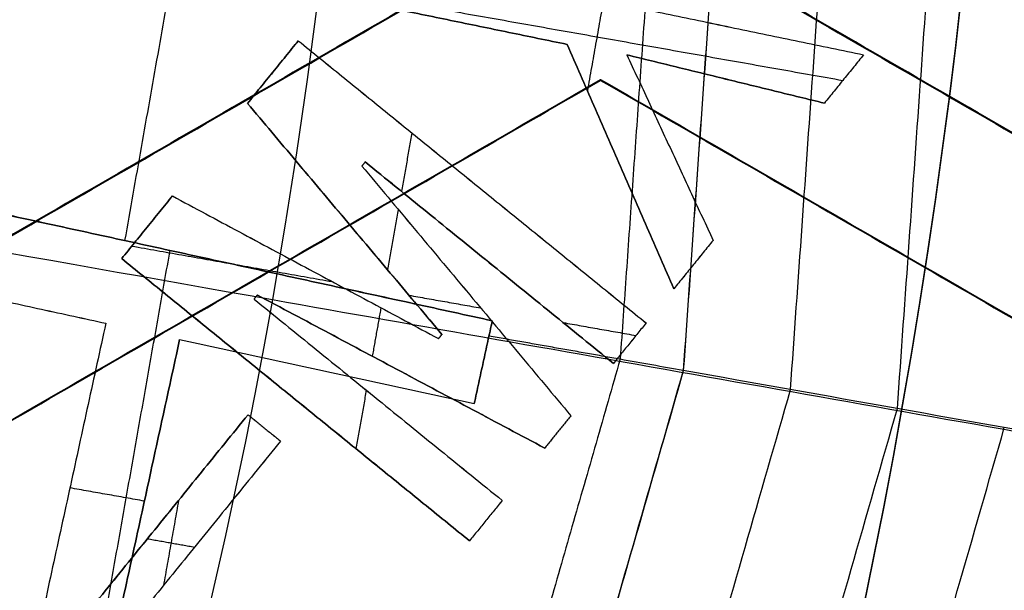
# Model space of a CAD drawing. Header units: millimetres. Extents: x -29.5 to 29.5, y -27.3 to 24.7.
# Tile 39 of 65: x 8.5 to 10, y -3.3 to -2.4. Entities that reach past the tile are written whole.
import ezdxf

# ---------------------------------------------------------------- set-up
doc = ezdxf.new("R2010")
doc.units = ezdxf.units.MM
for name, color, linetype, true_color in [('COTA', 252, 'Continuous', 0x696969), ('IGES level 1', 7, 'Continuous', 0xe5eaed), ('IGES level 16', 7, 'Continuous', 0xffffff), ('IGES level 3', 7, 'Continuous', 0xe5eaed), ('IGES level 5', 7, 'Continuous', 0xe5eaed), ('IGES level 7', 2, 'Continuous', 0xffff00), ('IGES level 8', 7, 'Continuous', 0xcad1ee)]:
    doc.layers.add(name, color=color, linetype=linetype, true_color=true_color)

# ---------------------------------------------------------------- blocks, each defined once
blk = doc.blocks.new('KIVI_5W_3D')
at = {"layer": 'IGES level 1', "extrusion": (0, 0, -1)}
for centre, radius, start, end in [((-5.048709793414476e-29, -1.77635683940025e-15, 0.8500000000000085), 26, 90, 270.0000000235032), ((3.602673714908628e-14, -3.552713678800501e-15, 1.399999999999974), 26, 90.00000000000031, 270.0000000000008), ((-5.048709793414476e-29, -1.77635683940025e-15, 0.150000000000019), 25.85, 90, 270.0000000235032), ((0, 0), 25.7, 90.00000000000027, 270.0000000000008), ((-5.048709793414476e-29, -1.77635683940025e-15), 21, 90.0000000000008, 270.0000000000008), ((-5.048709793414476e-29, -1.77635683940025e-15), 19.75, 90.0000000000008, 270.0000000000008), ((-5.048709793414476e-29, -1.77635683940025e-15, 0.8500000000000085), 19, 90, 270.0000000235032), ((-2.524354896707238e-29, -3.552713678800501e-15), 19, 90.00000000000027, 270.0000000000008)]:
    blk.add_arc(centre, radius, start, end, dxfattribs=at)
at = {"layer": 'IGES level 1'}
for centre, radius, start, end in [((5.048709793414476e-29, -3.552713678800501e-15, -0.3000000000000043), 26, 270.0000000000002, 89.9999999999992), ((5.048709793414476e-29, -1.77635683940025e-15, -1.549999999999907), 25.85, 270, 90.00000001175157), ((-2.524354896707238e-29, 1.77635683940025e-15, -1.700000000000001), 25.7, 270.0000000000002, 90.0000000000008), ((2.524354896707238e-29, -3.552713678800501e-15), 21, 270.0000000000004, 90.0000000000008), ((6.310887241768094e-29, -3.552713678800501e-15), 19.75, 270.0000000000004, 90.0000000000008), ((5.048709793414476e-29, -3.552713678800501e-15, -1.700000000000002), 19, 270.0000000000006, 90.0000000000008)]:
    blk.add_arc(centre, radius, start, end, dxfattribs=at)
at = {"layer": 'IGES level 16', "extrusion": (0, 0.0004315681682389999, 0.9999999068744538)}
blk.add_arc((5.048709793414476e-29, -0.00172627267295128, 3.799999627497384), 14.25, 270, 90.00000002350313, dxfattribs=at)
at = {"layer": 'IGES level 16', "extrusion": (4.946059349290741e-31, -0.0004315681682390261, -0.9999999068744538)}
blk.add_arc((-5.941939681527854e-29, -0.001726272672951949, -5.299999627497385), 14.25, 90.0000000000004, 270.0000000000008, dxfattribs=at)
at = {"layer": 'IGES level 16', "extrusion": (6.993781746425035e-34, 0.0004315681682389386, 0.9999999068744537)}
for centre in [(5.048339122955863e-29, -0.001726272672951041, 5.299999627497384), (5.048548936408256e-29, -0.001726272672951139, 2.299999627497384)]:
    blk.add_arc(centre, 14.25, 270.0000000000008, 90.0000000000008, dxfattribs=at)
at = {"layer": 'IGES level 16', "extrusion": (5.238802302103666e-31, 0.0004315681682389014, 0.9999999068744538)}
blk.add_arc((7.452572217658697e-29, -0.001726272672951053, 2.299999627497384), 14.25, 270.0000000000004, 90.0000000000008, dxfattribs=at)
at = {"layer": 'IGES level 16'}
for points in [[(9.25, -1.009801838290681, 5.30043591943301), (7.5, -2.020164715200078, 5.300871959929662)], [(9.25, -1.009801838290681, 5.30043591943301), (7.5, -2.020164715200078, 5.300871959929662)], [(7.5, -2.020812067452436, 3.800872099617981), (9.25, -1.01044919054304, 3.80043605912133)], [(7.5, -2.021459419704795, 2.300872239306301), (9.25, -1.011096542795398, 2.300436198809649)], [(9.25, -1.011096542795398, 2.300436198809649), (7.5, -2.021459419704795, 2.300872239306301)], [(11.25, -2.020164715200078, 5.300871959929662), (9.5, -1.009801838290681, 5.30043591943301)], [(11.25, -2.020164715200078, 5.300871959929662), (9.5, -1.009801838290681, 5.30043591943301)], [(11.25, -2.020812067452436, 3.800872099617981), (9.5, -1.01044919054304, 3.80043605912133)], [(9.5, -1.011096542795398, 2.300436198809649), (11.25, -2.021459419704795, 2.300872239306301)], [(11.25, -2.021459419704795, 2.300872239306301), (9.5, -1.011096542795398, 2.300436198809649)], [(7.625, -2.236671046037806, 5.300965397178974), (9.375, -1.226308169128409, 5.300529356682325)], [(7.625, -2.236671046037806, 5.300965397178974), (9.375, -1.226308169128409, 5.300529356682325)], [(9.375, -1.226955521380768, 3.800529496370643), (7.625, -2.237318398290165, 3.800965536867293)], [(9.375, -1.227602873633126, 2.300529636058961), (7.625, -2.237965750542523, 2.300965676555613)], [(7.625, -2.237965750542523, 2.300965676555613), (9.375, -1.227602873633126, 2.300529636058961)], [(9.375, -1.226308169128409, 5.300529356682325), (9.375, -1.227602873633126, 2.300529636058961)], [(9.375, -1.227602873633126, 2.300529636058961), (9.375, -1.226308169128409, 5.300529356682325)], [(9.375, -1.226308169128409, 5.300529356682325), (11.125, -2.236671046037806, 5.300965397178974)], [(9.375, -1.226308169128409, 5.300529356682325), (11.125, -2.236671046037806, 5.300965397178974)], [(11.125, -2.237318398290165, 3.800965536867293), (9.375, -1.226955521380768, 3.800529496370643)], [(11.125, -2.237965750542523, 2.300965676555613), (9.375, -1.227602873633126, 2.300529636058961)], [(9.375, -1.227602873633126, 2.300529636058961), (11.125, -2.237965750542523, 2.300965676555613)], [(8.5, -1.732784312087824, 2.300747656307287), (8.5, -1.731489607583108, 5.30074737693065)]]:
    blk.add_open_spline(points, degree=1, dxfattribs=at)
at = {"layer": 'IGES level 3', "extrusion": (0, -0.0004315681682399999, -0.9999999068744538)}
for centre, radius, start in [((-5.048709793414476e-29, -0.001726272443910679, -5.799999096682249), 18, 90), ((-5.048709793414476e-29, -0.001726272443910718, -10.04999909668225), 16.5, 90), ((-5.048709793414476e-29, -0.001726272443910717, -2.049999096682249), 13.5, 90), ((-5.048709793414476e-29, -0.001726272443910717, -3.79999909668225), 14.5, 184.8823031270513)]:
    blk.add_arc(centre, radius, start, 270.0000000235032, dxfattribs=at)
at = {"layer": 'IGES level 3', "extrusion": (-6.34760690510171e-31, -0.0004315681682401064, -0.9999999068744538)}
blk.add_arc((7.155118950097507e-29, -0.001726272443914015, -13.29999909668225), 18, 90.0000000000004, 270.0000000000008, dxfattribs=at)
at = {"layer": 'IGES level 3', "extrusion": (-2.742264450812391e-31, 0.0004315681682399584, 0.9999999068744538)}
blk.add_arc((-6.357505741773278e-29, -0.001726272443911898, -1.700000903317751), 18, 270.0000000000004, 90.0000000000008, dxfattribs=at)
at = {"layer": 'IGES level 3', "extrusion": (-7.246005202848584e-35, -0.0004315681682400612, -0.9999999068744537)}
for centre, radius in [((-5.048722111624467e-29, -0.001726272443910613, 1.700000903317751), 18), ((-5.048660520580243e-29, -0.001726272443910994, -6.799999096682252), 15.25), ((-5.048671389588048e-29, -0.001726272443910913, -5.29999909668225), 15.25), ((-5.048693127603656e-29, -0.001726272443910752, -2.299999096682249), 14.5), ((-5.048693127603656e-29, -0.001726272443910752, -2.299999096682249), 13.5)]:
    blk.add_arc(centre, radius, 90.0000000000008, 270.0000000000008, dxfattribs=at)
at = {"layer": 'IGES level 3', "extrusion": (9.270442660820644e-33, 0.0004315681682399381, 0.9999999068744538)}
blk.add_arc((1.009899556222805e-28, -0.001726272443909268, -1.700000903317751), 17, 270.0000000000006, 90.0000000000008, dxfattribs=at)
at = {"layer": 'IGES level 3', "extrusion": (-2.650152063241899e-30, -0.0004315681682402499, -0.9999999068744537)}
blk.add_arc((2.262524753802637e-29, -0.001726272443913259, -13.29999909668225), 16.5, 90.00000000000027, 270.0000000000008, dxfattribs=at)
at = {"layer": 'IGES level 3', "extrusion": (1.655576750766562e-31, 0.0004315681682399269, 0.9999999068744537)}
blk.add_arc((4.93613057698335e-29, -0.001726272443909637, 6.799999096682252), 16.5, 270.0000000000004, 90.0000000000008, dxfattribs=at)
at = {"layer": 'IGES level 3', "extrusion": (0, -0.0004315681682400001, -0.9999999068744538)}
for centre in [(-5.048709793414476e-29, -0.001726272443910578, -6.049999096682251), (-5.048709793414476e-29, -0.001726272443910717, -0.04999909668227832)]:
    blk.add_arc(centre, 15.25, 90, 270.0000000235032, dxfattribs=at)
at = {"layer": 'IGES level 3', "extrusion": (2.75720707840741e-31, -0.0004315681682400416, -0.9999999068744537)}
blk.add_arc((-7.760554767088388e-29, -0.001726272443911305, -6.799999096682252), 15.25, 90.0000000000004, 270.0000000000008, dxfattribs=at)
at = {"layer": 'IGES level 3', "extrusion": (1.902095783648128e-31, 0.0004315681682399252, 0.9999999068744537)}
blk.add_arc((7.472253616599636e-29, -0.00172627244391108, 5.29999909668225), 15.25, 270.0000000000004, 90.0000000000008, dxfattribs=at)
at = {"layer": 'IGES level 3', "extrusion": (-8.25812941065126e-31, -0.00043156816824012, -0.9999999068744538)}
blk.add_arc((-3.979940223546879e-29, -0.001726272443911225, -5.29999909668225), 14.5, 90.0000000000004, 270.0000000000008, dxfattribs=at)
at = {"layer": 'IGES level 3', "extrusion": (-7.230006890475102e-35, 0.0004315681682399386, 0.9999999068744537)}
for centre, radius in [((5.04874811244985e-29, -0.001726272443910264, 5.29999909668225), 14.5), ((5.048726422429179e-29, -0.00172627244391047, 2.299999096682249), 13.5), ((5.048722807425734e-29, -0.001726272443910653, 1.799999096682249), 13.5)]:
    blk.add_arc(centre, radius, 270.0000000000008, 90.0000000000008, dxfattribs=at)
at = {"layer": 'IGES level 3', "extrusion": (-2.543742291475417e-30, 0.00043156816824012, 0.9999999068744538)}
blk.add_arc((5.002681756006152e-29, -0.00172627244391, 2.299999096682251), 14.5, 270.0000000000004, 90.0000000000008, dxfattribs=at)
at = {"layer": 'IGES level 3', "extrusion": (-6.363014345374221e-31, -0.0004315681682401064, -0.9999999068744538)}
blk.add_arc((-6.827441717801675e-29, -0.001726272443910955, -1.799999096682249), 13.5, 90.0000000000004, 270.0000000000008, dxfattribs=at)
at = {"layer": 'IGES level 5', "extrusion": (-1.175953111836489e-16, 0.0004315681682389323, 0.9999999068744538)}
blk.add_arc((2.942315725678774e-15, -0.001726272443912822, 24.79999909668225), 20.5, 269.7091534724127, 89.70915347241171, dxfattribs=at)
at = {"layer": 'IGES level 5', "extrusion": (0, -0.0004315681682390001, -0.9999999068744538)}
blk.add_arc((-5.048709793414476e-29, -0.001726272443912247, -19.29999909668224), 20.5, 90.29084652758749, 270.2908465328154, dxfattribs=at)
at = {"layer": 'IGES level 5', "extrusion": (1.167158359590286e-16, -0.0004315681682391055, -0.9999999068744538)}
blk.add_arc((-1.599639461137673e-15, -0.001726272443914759, -13.79999909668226), 20.5, 90.29084652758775, 270.2908465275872, dxfattribs=at)
at = {"layer": 'IGES level 5', "extrusion": (0, -0.0004315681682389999, -0.9999999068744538)}
for centre, radius, end in [((-5.048709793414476e-29, -0.001726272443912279, -25.04999909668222), 20.25, 270.2908465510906), ((-5.048709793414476e-29, -0.001726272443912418, -10.79999909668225), 17.25, 270.2908465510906), ((-5.048709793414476e-29, -0.001726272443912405, -13.69999909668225), 16, 270.2908465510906), ((-5.048709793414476e-29, -0.001726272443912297, -17.34999909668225), 13, 260.7920867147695)]:
    blk.add_arc(centre, radius, 90.29084652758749, end, dxfattribs=at)
at = {"layer": 'IGES level 5', "extrusion": (0, 0.0004315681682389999, 0.9999999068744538)}
for centre, radius, start, end in [((5.048709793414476e-29, -0.001726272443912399, 13.54999909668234), 20.25, 269.7091534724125, 89.70915349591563), ((5.048709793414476e-29, -0.001726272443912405, 15.34999909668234), 12.75, 278.9836697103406, 260.4346372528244), ((5.048709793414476e-29, -0.00172627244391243, 23.79999909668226), 10, 269.7091534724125, 89.70915349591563)]:
    blk.add_arc(centre, radius, start, end, dxfattribs=at)
at = {"layer": 'IGES level 5', "extrusion": (1.171993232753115e-16, -0.0004315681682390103, -0.9999999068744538)}
blk.add_arc((-2.97661184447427e-15, -0.001726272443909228, -25.29999909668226), 20, 90.29084652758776, 270.2908465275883, dxfattribs=at)
at = {"layer": 'IGES level 5', "extrusion": (-1.171991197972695e-16, 0.0004315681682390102, 0.9999999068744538)}
blk.add_arc((1.528829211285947e-15, -0.001726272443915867, 13.29999909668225), 20, 269.7091534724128, 89.70915347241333, dxfattribs=at)
at = {"layer": 'IGES level 5', "extrusion": (-1.175616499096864e-16, 0.0004315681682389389, 0.9999999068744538)}
blk.add_arc((1.563569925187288e-15, -0.001726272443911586, 13.29999909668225), 17.25, 269.7091534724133, 89.70915347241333, dxfattribs=at)
at = {"layer": 'IGES level 5', "extrusion": (1.167025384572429e-16, -0.0004315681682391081, -0.9999999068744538)}
blk.add_arc((-1.581555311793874e-15, -0.001726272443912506, -13.29999909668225), 17.25000000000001, 90.29084652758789, 270.2908465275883, dxfattribs=at)
at = {"layer": 'IGES level 5', "extrusion": (-1.177486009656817e-16, 0.0004315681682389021, 0.9999999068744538)}
blk.add_arc((9.864168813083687e-16, -0.001726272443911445, 8.299999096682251), 17.25, 269.7091534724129, 89.70915347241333, dxfattribs=at)
at = {"layer": 'IGES level 5', "extrusion": (1.165233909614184e-16, -0.0004315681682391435, -0.9999999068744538)}
blk.add_arc((-2.266264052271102e-15, -0.001726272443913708, -19.09999909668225), 16, 90.29084652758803, 270.2908465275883, dxfattribs=at)
at = {"layer": 'IGES level 5', "extrusion": (-1.165219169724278e-16, 0.0004315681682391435, 0.9999999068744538)}
blk.add_arc((9.587497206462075e-16, -0.001726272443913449, 8.299999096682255), 16, 269.7091534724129, 89.70915347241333, dxfattribs=at)
at = {"layer": 'IGES level 5', "extrusion": (1.169401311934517e-16, -0.0004315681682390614, -0.9999999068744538)}
blk.add_arc((-9.706030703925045e-16, -0.001726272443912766, -8.299999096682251), 16, 90.29084652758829, 270.2908465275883, dxfattribs=at)
at = {"layer": 'IGES level 5', "extrusion": (1.160986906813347e-16, -0.0004315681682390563, -0.9999999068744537)}
blk.add_arc((-3.549752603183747e-15, -0.001726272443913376, -19.09999909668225), 12.99999999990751, 90.29084652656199, 260.7920867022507, dxfattribs=at)
at = {"layer": 'IGES level 5', "extrusion": (-1.275628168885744e-16, 0.0004315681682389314, 0.9999999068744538)}
blk.add_arc((-7.351905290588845e-12, -0.001726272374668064, 15.59999909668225), 12.9999999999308, 279.2079132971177, 89.70915347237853, dxfattribs=at)
at = {"layer": 'IGES level 5', "extrusion": (4.334593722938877e-16, -0.0004315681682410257, -0.9999999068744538)}
blk.add_arc((-3.538319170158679e-10, -0.001726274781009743, -15.09999909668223), 12.49999999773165, 279.1896994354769, 261.3919936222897, dxfattribs=at)
at = {"layer": 'IGES level 5', "extrusion": (1.153955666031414e-16, -0.0004315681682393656, -0.9999999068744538)}
blk.add_arc((-2.934863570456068e-15, -0.00172627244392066, -25.29999909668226), 10, 90.29084652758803, 270.2908465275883, dxfattribs=at)
at = {"layer": 'IGES level 5', "extrusion": (-1.171991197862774e-16, 0.0004315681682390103, 0.9999999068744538)}
blk.add_arc((2.59287743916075e-15, -0.001726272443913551, 22.29999909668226), 10, 269.7091534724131, 89.70915347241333, dxfattribs=at)
at = {"layer": 'IGES level 7', "color": 254, "true_color": 0xcad1ee, "extrusion": (6.471858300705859e-17, -0.0004315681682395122, -0.9999999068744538)}
blk.add_arc((1.444486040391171e-15, -0.001726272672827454, -6.799999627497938), 15, 10.05118449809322, 190.0511844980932, dxfattribs=at)
at = {"layer": 'IGES level 7', "color": 254, "true_color": 0xcad1ee, "extrusion": (0, 0.0004315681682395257, 0.9999999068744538)}
for start, end in [(349.9488155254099, 169.9488154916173), (169.9488155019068, 349.9488155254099)]:
    blk.add_arc((5.048709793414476e-29, -0.001726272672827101, 6.24128405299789), 14.951118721, start, end, dxfattribs=at)
at = {"layer": 'IGES level 7', "color": 254, "true_color": 0xcad1ee, "extrusion": (-1.655414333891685e-11, 0.0004315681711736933, 0.9999999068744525)}
blk.add_arc((2.041249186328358e-10, -0.001726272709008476, 5.682568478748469), 14.90223744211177, 349.9488155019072, 169.9488155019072, dxfattribs=at)
at = {"layer": 'IGES level 7', "color": 254, "true_color": 0xcad1ee, "extrusion": (1.211736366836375e-11, 0.0004315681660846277, 0.9999999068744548)}
blk.add_arc((6.044215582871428e-11, -0.001726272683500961, 5.499999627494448), 14.70299850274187, 349.9488155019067, 169.9488155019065, dxfattribs=at)
at = {"layer": 'IGES level 7', "color": 254, "true_color": 0xcad1ee, "extrusion": (1.035913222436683e-16, -0.0004315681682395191, -0.9999999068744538)}
blk.add_arc((-5.203554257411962e-16, -0.001726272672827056, -5.499999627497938), 9, 10.05118449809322, 190.0511844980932, dxfattribs=at)
at = {"layer": 'IGES level 7', "color": 254, "true_color": 0xcad1ee, "extrusion": (0, 0.0004315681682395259, 0.9999999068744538)}
blk.add_arc((5.048709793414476e-29, -0.001726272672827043, 10.34999962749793), 7.960915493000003, 349.9488155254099, 169.9488154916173, dxfattribs=at)
at = {"layer": 'IGES level 7', "color": 254, "true_color": 0xcad1ee, "extrusion": (1.813434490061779e-16, -0.0004315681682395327, -0.9999999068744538)}
blk.add_arc((-3.117707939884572e-15, -0.001726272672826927, -6.799999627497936), 15, 190.0511844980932, 10.05118449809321, dxfattribs=at)
at = {"layer": 'IGES level 7', "color": 254, "true_color": 0xcad1ee, "extrusion": (1.160419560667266e-12, -0.000431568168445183, -0.9999999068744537)}
blk.add_arc((-8.98811281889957e-11, -0.001726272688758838, -5.682568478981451), 14.90223744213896, 190.0511844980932, 10.05118449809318, dxfattribs=at)
at = {"layer": 'IGES level 7', "color": 254, "true_color": 0xcad1ee, "extrusion": (2.150095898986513e-11, 0.0004315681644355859, 0.9999999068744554)}
blk.add_arc((-2.1356581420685e-10, -0.001726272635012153, 5.499999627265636), 14.70299850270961, 169.9488155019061, 349.9488155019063, dxfattribs=at)
at = {"layer": 'IGES level 7', "color": 254, "true_color": 0xcad1ee, "extrusion": (1.035677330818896e-16, -0.0004315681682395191, -0.9999999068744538)}
blk.add_arc((-1.423353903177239e-15, -0.0017262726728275, -5.499999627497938), 9, 190.0511844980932, 10.05118449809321, dxfattribs=at)
at = {"layer": 'IGES level 7', "color": 254, "true_color": 0xcad1ee}
for points in [[(-14.61038459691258, 2.590334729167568, 5.551426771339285), (-9.431054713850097, 31.81110120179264, 5.538816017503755), (19.78971447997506, 26.63177180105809, 5.541051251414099), (14.61038459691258, -2.588994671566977, 5.55366200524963)], [(14.61038459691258, -2.588994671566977, 5.55366200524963), (9.431054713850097, -31.80976114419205, 5.566272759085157), (-19.78971447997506, -26.6304317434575, 5.564037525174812), (-14.61038459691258, 2.590334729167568, 5.551426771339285)]]:
    blk.add_rational_spline(points, [0.8330737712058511, 0.2776912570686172, 0.2776912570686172, 0.8330737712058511], degree=3, dxfattribs=at)
for points, degree in [([(-8.86187009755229, 1.571398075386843, 5.499321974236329), (8.86187009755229, -1.570103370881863, 5.500677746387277)], 1), ([(9.838879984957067, -1.740461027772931, 12.02488678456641), (9.986459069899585, 0.3432658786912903, 12.02398751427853)], 1), ([(9.646628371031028, 0.3318548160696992, 12.37652510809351), (9.5040712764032, -1.680964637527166, 12.37739377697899)], 1), ([(9.504729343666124, -1.681081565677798, 12.37672921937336), (9.647296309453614, 0.3318772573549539, 12.37586049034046)], 1), ([(9.671804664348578, -1.710769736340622, 12.20442433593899), (9.816877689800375, 0.3375731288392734, 12.20354033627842)], 1), ([(9.482473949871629, -0.5765234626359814, 12.50024960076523), (9.405493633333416, -1.66343869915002, 12.50071867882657)], 1), ([(8.631535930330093, -1.478036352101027, 12.50063866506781), (8.734761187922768, -0.8956596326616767, 12.50038732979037)], 1), ([(9.205640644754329, -1.603246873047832, 12.55069270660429), (8.228615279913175, -1.39012384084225, 12.55060072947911)], 1), ([(8.228615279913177, -1.390134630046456, 12.52560073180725), (9.20564064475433, -1.603257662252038, 12.52569270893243)], 1), ([(9.205640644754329, -1.603268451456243, 12.50069271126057), (8.228615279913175, -1.390145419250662, 12.50060073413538)], 1), ([(8.564999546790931, -2.266550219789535, 12.55097896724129), (8.702040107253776, -1.493394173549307, 12.55064529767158)], 1), ([(8.717127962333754, -1.496706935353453, 12.50064672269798), (8.717127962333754, -1.496685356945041, 12.5506467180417)], 1), ([(8.200373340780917, -1.519594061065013, 12.55065660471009), (8.601531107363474, -1.607100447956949, 12.55069436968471)], 1), ([(8.200373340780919, -1.519604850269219, 12.52565660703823), (8.601531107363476, -1.607111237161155, 12.52569437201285)], 1), ([(8.200373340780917, -1.519615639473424, 12.50065660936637), (8.601531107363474, -1.607122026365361, 12.50069437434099)], 1), ([(8.86187010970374, -1.570103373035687, 5.500677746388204), (14.47734030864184, -2.565435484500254, 5.501107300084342)], 1), ([(8.601531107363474, -1.607100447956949, 12.55069436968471), (8.490798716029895, -2.114733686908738, 12.55091344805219)], 1), ([(8.601531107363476, -1.607111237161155, 12.52569437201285), (8.490798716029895, -2.114744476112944, 12.52591345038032)], 1), ([(8.601531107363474, -1.607122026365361, 12.50069437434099), (8.490798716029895, -2.114755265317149, 12.50091345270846)], 1), ([(8.601531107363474, -1.607122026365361, 12.50069437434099), (8.601531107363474, -1.607100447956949, 12.55069436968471)], 1), ([(9.177398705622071, -1.732717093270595, 12.55074858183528), (9.205640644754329, -1.603246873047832, 12.55069270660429)], 1), ([(9.20564064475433, -1.603257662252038, 12.52569270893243), (9.177398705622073, -1.732727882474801, 12.52574858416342)], 1), ([(9.177398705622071, -1.732738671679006, 12.50074858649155), (9.205640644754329, -1.603268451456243, 12.50069271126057)], 1), ([(9.205640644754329, -1.603268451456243, 12.50069271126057), (9.205640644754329, -1.603246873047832, 12.55069270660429)], 1), ([(9.405493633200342, -1.663438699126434, 12.50071867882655), (9.200443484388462, -1.627093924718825, 12.50070299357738)], 1), ([(8.606272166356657, -2.139922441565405, 12.5509243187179), (8.717004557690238, -1.632289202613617, 12.55070524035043)], 1), ([(8.717004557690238, -1.632299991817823, 12.52570524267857), (8.606272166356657, -2.139933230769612, 12.52592432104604)], 1), ([(8.606272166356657, -2.139944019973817, 12.50092432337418), (8.717004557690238, -1.632310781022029, 12.5007052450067)], 1), ([(8.717004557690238, -1.632310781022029, 12.5007052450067), (8.717004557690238, -1.632289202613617, 12.55070524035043)], 1), ([(8.717004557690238, -1.632289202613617, 12.55070524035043), (9.177398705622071, -1.732717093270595, 12.55074858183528)], 1), ([(8.717004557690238, -1.632299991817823, 12.52570524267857), (9.177398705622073, -1.732727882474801, 12.52574858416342)], 1), ([(8.717004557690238, -1.632310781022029, 12.5007052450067), (9.177398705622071, -1.732738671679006, 12.50074858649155)], 1), ([(9.405493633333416, -1.66343869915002, 12.50071867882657), (9.104213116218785, -2.710597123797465, 12.50117059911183)], 1), ([(9.191519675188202, -1.668003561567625, 12.50072064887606), (9.191519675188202, -1.667981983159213, 12.55072064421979)], 1), ([(9.5040712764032, -1.680964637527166, 12.37739377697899), (9.471568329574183, -1.675185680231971, 12.41879318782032), (9.438704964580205, -1.669342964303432, 12.45990328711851), (9.405493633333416, -1.66343869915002, 12.50071867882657)], 3), ([(9.5040712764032, -1.680964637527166, 12.37739377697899), (8.9461406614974, -3.620159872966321, 12.37823067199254)], 1), ([(8.946760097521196, -3.620411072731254, 12.37756617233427), (9.504729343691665, -1.681081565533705, 12.3767292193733)], 1), ([(8.947201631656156, -1.682503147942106, 12.55072691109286), (8.947201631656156, -1.682524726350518, 12.50072691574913)], 1), ([(10.84125709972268, -1.91867395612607, 10.76591253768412), (10.39552849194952, -1.83939037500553, 11.41230617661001), (9.949799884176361, -1.760163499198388, 11.92730618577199), (9.5040712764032, -1.680964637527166, 12.37739377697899)], 3), ([(9.104027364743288, -3.684189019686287, 12.20527600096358), (9.671804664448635, -1.710769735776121, 12.20442433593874)], 1), ([(9.177398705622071, -1.732738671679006, 12.50074858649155), (9.177398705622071, -1.732717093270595, 12.55074858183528)], 1), ([(9.261294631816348, -3.747970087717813, 12.02575316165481), (9.838879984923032, -1.740461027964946, 12.02488678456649)], 1), ([(9.418561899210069, -3.811754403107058, 11.83870572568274), (10.00595530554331, -1.770155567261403, 11.83782463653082)], 1), ([(9.575829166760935, -3.875542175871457, 11.64364714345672), (10.17303062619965, -1.79985356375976, 11.64275134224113)], 1), ([(9.733096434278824, -3.939333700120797, 11.43989624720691), (10.34010594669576, -1.829555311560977, 11.43898573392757)], 1), ([(8.546164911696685, -1.860938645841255, 12.50080391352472), (8.546164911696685, -1.860917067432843, 12.55080390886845)], 1), ([(9.890363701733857, -4.00312935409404, 11.22657724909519), (10.50718126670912, -1.859261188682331, 11.22565202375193)], 1), ([(8.661879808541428, -1.884998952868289, 12.5508143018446), (8.545414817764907, -1.864355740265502, 12.55080539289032)], 1), ([(8.661638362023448, -1.886127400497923, 12.50081478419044), (8.661638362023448, -1.886105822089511, 12.55081477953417)], 1)]:
    blk.add_open_spline(points, degree=degree, dxfattribs=at)
at = {"layer": 'IGES level 8', "color": 2, "true_color": 0xffff00, "extrusion": (-2.493868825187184e-15, 0.0004315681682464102, 0.9999999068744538)}
blk.add_arc((-2.095187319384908e-07, -0.001726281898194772, 11.29999962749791), 12.56883844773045, 217.3797467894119, 2.517887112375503, dxfattribs=at)
at = {"layer": 'IGES level 8', "color": 2, "true_color": 0xffff00, "extrusion": (0, -0.000431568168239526, -0.9999999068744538)}
blk.add_arc((-5.048709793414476e-29, -0.001726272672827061, -12.09695538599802), 11.771882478, 178.3211864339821, 321.7811835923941, dxfattribs=at)
at = {"layer": 'IGES level 8', "color": 2, "true_color": 0xffff00, "extrusion": (-2.803579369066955e-15, -0.0004315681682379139, -0.9999999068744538)}
blk.add_arc((0.00281084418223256, -0.0001880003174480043, -13.54999962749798), 10.92073065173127, 178.9797490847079, 208.6902774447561, dxfattribs=at)
at = {"layer": 'IGES level 8', "color": 2, "true_color": 0xffff00, "extrusion": (0.002942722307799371, -0.002042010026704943, -0.9999935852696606)}
blk.add_arc((-0.03705604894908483, -0.02200551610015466, -13.51329699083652), 10.92067728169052, 178.9793807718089, 208.6900689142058, dxfattribs=at)
at = {"layer": 'IGES level 8', "color": 2, "true_color": 0xffff00, "extrusion": (0, -0.0004315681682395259, -0.9999999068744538)}
blk.add_arc((-5.048709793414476e-29, -0.001726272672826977, -13.22195538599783), 10.9462265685, 179.0723590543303, 209.3220444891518, dxfattribs=at)
at = {"layer": 'IGES level 8', "color": 2, "true_color": 0xffff00, "extrusion": (1.800667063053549e-16, -0.0004315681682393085, -0.9999999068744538)}
blk.add_arc((-3.717689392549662e-10, -0.001726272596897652, -12.89391114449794), 10.97492672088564, 179.2831579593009, 280.0511844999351, dxfattribs=at)
at = {"layer": 'IGES level 8', "color": 2, "true_color": 0xffff00}
for points in [[(8.988144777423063, 0.5863725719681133, 14.69974793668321), (7.163594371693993, -1.662977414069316, 14.70071868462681)], [(7.178268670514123, -1.666887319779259, 15.10072040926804), (9.00779242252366, 0.5885939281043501, 15.09974701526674)], [(7.148920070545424, -1.659067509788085, 14.3007169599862), (8.9684971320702, 0.5841512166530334, 14.29974885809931)], [(8.96549924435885, -1.088006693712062, 15.15047058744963), (9.753532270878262, -1.227684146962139, 15.15053086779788)], [(9.32253930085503, -1.17144781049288, 15.1505065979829), (8.958643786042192, -1.096458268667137, 15.15047423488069)], [(8.958643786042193, -1.096469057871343, 15.12547423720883), (9.322539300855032, -1.171458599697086, 15.12550660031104)], [(9.32253930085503, -1.171469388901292, 15.10050660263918), (8.958643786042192, -1.096479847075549, 15.10047423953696)], [(9.3801490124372, -1.097965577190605, 15.15047488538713), (9.354263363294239, -1.244007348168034, 15.15053791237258)], [(9.382883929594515, -1.104059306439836, 15.15047751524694), (9.786030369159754, -1.187619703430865, 15.15051357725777)], [(9.382883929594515, -1.104070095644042, 15.12547751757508), (9.786030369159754, -1.187630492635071, 15.12551357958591)], [(9.382883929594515, -1.104080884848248, 15.10047751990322), (9.786030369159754, -1.187641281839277, 15.10051358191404)], [(9.140591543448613, -1.13397461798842, 15.10049042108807), (9.140591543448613, -1.133953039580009, 15.1504904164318)], [(9.584457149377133, -1.145839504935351, 15.15049554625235), (9.584457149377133, -1.145861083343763, 15.10049555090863)], [(8.823121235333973, -1.263533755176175, 15.15054633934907), (8.902445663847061, -1.165740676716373, 15.15050413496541)], [(8.902445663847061, -1.165751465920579, 15.12550413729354), (8.823121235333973, -1.263544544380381, 15.12554634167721)], [(8.823121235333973, -1.263555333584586, 15.10054634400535), (8.902445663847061, -1.165762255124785, 15.10050413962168)], [(8.902445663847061, -1.165762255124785, 15.10050413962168), (8.902445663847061, -1.165740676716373, 15.15050413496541)], [(8.902445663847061, -1.165740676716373, 15.15050413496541), (9.446085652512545, -1.606711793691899, 15.15069444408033)], [(8.902445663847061, -1.165751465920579, 15.12550413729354), (9.446085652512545, -1.606722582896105, 15.12569444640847)], [(8.902445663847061, -1.165762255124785, 15.10050413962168), (9.446085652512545, -1.60673337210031, 15.1006944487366)], [(9.32253930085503, -1.17144781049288, 15.1505065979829), (9.32253930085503, -1.171469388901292, 15.10050660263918)], [(9.489462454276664, -1.553235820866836, 15.15067136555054), (9.32253930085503, -1.17144781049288, 15.1505065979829)], [(9.322539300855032, -1.171458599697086, 15.12550660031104), (9.489462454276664, -1.553246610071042, 15.12567136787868)], [(9.489462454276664, -1.553257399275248, 15.10067137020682), (9.32253930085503, -1.171469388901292, 15.10050660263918)], [(9.416035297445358, -1.187792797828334, 15.10051364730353), (9.416035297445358, -1.187771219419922, 15.15051364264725)], [(9.72467975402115, -1.263254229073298, 15.1505462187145), (9.416035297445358, -1.187771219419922, 15.15051364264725)], [(9.416035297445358, -1.187771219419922, 15.15051364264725), (9.550813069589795, -1.477601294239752, 15.15063872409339)], [(9.41603529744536, -1.187782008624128, 15.12551364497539), (9.724679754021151, -1.263265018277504, 15.12554622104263)], [(9.41603529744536, -1.187782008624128, 15.12551364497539), (9.550813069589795, -1.477612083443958, 15.12563872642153)], [(9.72467975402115, -1.26327580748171, 15.10054622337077), (9.416035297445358, -1.187792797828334, 15.10051364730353)], [(9.416035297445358, -1.187792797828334, 15.10051364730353), (9.550813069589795, -1.477622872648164, 15.10063872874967)], [(9.786030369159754, -1.187619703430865, 15.15051357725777), (9.72467975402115, -1.263254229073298, 15.1505462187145)], [(9.786030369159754, -1.187630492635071, 15.12551357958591), (9.724679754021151, -1.263265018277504, 15.12554622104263)], [(9.786030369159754, -1.187641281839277, 15.10051358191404), (9.72467975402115, -1.26327580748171, 15.10054622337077)], [(9.786030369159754, -1.187641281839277, 15.10051358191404), (9.786030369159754, -1.187619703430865, 15.15051357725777)], [(8.862783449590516, -1.214658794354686, 15.10052524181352), (8.862783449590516, -1.214637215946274, 15.15052523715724)], [(9.570357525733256, -1.225534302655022, 15.10052993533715), (9.570357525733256, -1.22551272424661, 15.15052993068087)], [(9.755355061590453, -1.225458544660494, 15.10052990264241), (9.755355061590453, -1.225436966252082, 15.15052989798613)], [(8.823121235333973, -1.263555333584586, 15.10054634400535), (8.823121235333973, -1.263533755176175, 15.15054633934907)], [(9.126936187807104, -1.624594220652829, 15.1507021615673), (8.823121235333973, -1.263533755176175, 15.15054633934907)], [(8.823121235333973, -1.263544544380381, 15.12554634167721), (9.126936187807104, -1.624605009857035, 15.12570216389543)], [(9.126936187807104, -1.624615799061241, 15.10070216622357), (8.823121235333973, -1.263555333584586, 15.10054634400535)], [(9.72467975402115, -1.26327580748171, 15.10054622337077), (9.72467975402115, -1.263254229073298, 15.1505462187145)], [(9.079950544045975, -1.309722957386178, 15.15056627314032), (9.063743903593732, -1.401157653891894, 15.15060573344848)], [(9.483424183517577, -1.332686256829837, 15.15057618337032), (9.483424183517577, -1.332707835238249, 15.1005761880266)], [(9.007010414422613, -1.355138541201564, 15.15058587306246), (9.001857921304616, -1.361490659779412, 15.15058861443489)], [(9.007010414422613, -1.35514933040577, 15.1255858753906), (9.001857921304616, -1.361501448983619, 15.12558861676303)], [(9.007010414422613, -1.355160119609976, 15.10058587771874), (9.001857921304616, -1.361512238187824, 15.10058861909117)], [(9.001857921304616, -1.361512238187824, 15.10058861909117), (9.001857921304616, -1.361490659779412, 15.15058861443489)], [(9.001857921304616, -1.361490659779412, 15.15058861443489), (9.32853691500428, -1.751628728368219, 15.1507569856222)], [(9.001857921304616, -1.361501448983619, 15.12558861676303), (9.32853691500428, -1.751639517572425, 15.12575698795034)], [(9.001857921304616, -1.361512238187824, 15.10058861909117), (9.32853691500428, -1.751650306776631, 15.10075699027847)], [(9.004434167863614, -1.3583361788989, 15.10058724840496), (9.004434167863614, -1.358314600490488, 15.15058724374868)], [(9.007010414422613, -1.355160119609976, 15.10058587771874), (9.007010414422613, -1.355138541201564, 15.15058587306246)], [(9.394920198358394, -1.669789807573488, 15.15072166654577), (9.007010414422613, -1.355138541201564, 15.15058587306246)], [(9.007010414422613, -1.35514933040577, 15.1255858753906), (9.394920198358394, -1.669800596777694, 15.12572166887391)], [(9.394920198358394, -1.6698113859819, 15.10072167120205), (9.007010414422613, -1.355160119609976, 15.10058587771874)], [(9.406000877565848, -1.36236339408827, 15.100588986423), (9.406000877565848, -1.362341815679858, 15.15058898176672)], [(9.174265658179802, -1.386226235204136, 15.15059928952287), (9.174265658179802, -1.386247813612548, 15.10059929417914)], [(8.62636789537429, -1.506096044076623, 15.15065102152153), (8.70569232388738, -1.408302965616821, 15.15060881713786)], [(8.70569232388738, -1.408313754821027, 15.125608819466), (8.626367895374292, -1.506106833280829, 15.12565102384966)], [(8.62636789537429, -1.506117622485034, 15.1006510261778), (8.70569232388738, -1.408324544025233, 15.10060882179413)], [(8.70569232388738, -1.408324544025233, 15.10060882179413), (8.70569232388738, -1.408302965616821, 15.15060881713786)], [(8.70569232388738, -1.408302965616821, 15.15060881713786), (9.121663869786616, -1.631094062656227, 15.15070496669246)], [(8.70569232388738, -1.408313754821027, 15.125608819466), (9.121663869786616, -1.631104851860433, 15.1257049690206)], [(8.70569232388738, -1.408324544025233, 15.10060882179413), (9.121663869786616, -1.631115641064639, 15.10070497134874)], [(9.058735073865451, -1.429416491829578, 15.15061792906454), (9.04202611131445, -1.523685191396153, 15.15065861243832)], [(8.975028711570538, -1.444085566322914, 15.10062425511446), (8.975028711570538, -1.444063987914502, 15.15062425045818)], [(8.666030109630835, -1.457221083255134, 15.10062992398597), (8.666030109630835, -1.457199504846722, 15.15062991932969)], [(8.642210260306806, -1.486565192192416, 15.15064259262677), (8.955492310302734, -1.542093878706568, 15.15066655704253)], [(9.550813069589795, -1.477601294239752, 15.15063872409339), (9.489462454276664, -1.553235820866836, 15.15067136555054)], [(9.550813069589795, -1.477612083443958, 15.12563872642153), (9.489462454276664, -1.553246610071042, 15.12567136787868)], [(9.550813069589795, -1.477622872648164, 15.10063872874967), (9.489462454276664, -1.553257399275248, 15.10067137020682)], [(9.550813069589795, -1.477622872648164, 15.10063872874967), (9.550813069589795, -1.477601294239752, 15.15063872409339)], [(8.62636789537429, -1.506096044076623, 15.15065102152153), (8.62636789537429, -1.506117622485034, 15.1006510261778)], [(9.170007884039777, -1.947067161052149, 15.15084133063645), (8.62636789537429, -1.506096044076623, 15.15065102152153)], [(8.626367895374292, -1.506106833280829, 15.12565102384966), (9.170007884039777, -1.947077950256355, 15.12584133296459)], [(9.170007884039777, -1.94708873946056, 15.10084133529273), (8.62636789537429, -1.506117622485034, 15.1006510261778)], [(8.913678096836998, -1.519698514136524, 15.15065689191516), (8.913678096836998, -1.519720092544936, 15.10065689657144)], [(9.200965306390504, -1.512485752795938, 15.10065377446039), (9.200965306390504, -1.512464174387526, 15.15065376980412)], [(9.52013776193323, -1.515440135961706, 15.10065504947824), (9.52013776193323, -1.515418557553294, 15.15065504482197)], [(9.489462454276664, -1.553257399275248, 15.10067137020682), (9.489462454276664, -1.553235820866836, 15.15067136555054)], [(8.83841604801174, -1.56298576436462, 15.15067557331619), (8.833263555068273, -1.569337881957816, 15.1506783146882)], [(8.838416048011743, -1.562996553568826, 15.12567557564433), (8.833263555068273, -1.569348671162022, 15.12567831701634)], [(8.83841604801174, -1.563007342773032, 15.10067557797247), (8.833263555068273, -1.569359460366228, 15.10067831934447)], [(8.833263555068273, -1.569359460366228, 15.10067831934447), (8.833263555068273, -1.569337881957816, 15.1506783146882)], [(8.833263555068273, -1.569337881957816, 15.1506783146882), (9.22117333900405, -1.88398914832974, 15.15081410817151)], [(8.833263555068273, -1.569348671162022, 15.12567831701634), (9.221173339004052, -1.883999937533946, 15.12581411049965)], [(8.833263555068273, -1.569359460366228, 15.10067831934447), (9.22117333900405, -1.884010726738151, 15.10081411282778)], [(8.835839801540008, -1.56618340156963, 15.10067694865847), (8.835839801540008, -1.566161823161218, 15.15067694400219)], [(8.83841604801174, -1.563007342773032, 15.10067557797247), (8.83841604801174, -1.56298576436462, 15.15067557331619)], [(9.287556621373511, -1.80215022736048, 15.150778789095), (8.83841604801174, -1.56298576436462, 15.15067557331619)], [(8.838416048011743, -1.562996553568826, 15.12567557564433), (9.287556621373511, -1.802161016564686, 15.12577879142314)], [(9.287556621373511, -1.802171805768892, 15.10077879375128), (8.83841604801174, -1.563007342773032, 15.10067557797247)], [(9.07539984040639, -1.5633472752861, 15.15067572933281), (9.1875217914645, -1.583220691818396, 15.15068430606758)], [(9.165197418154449, -1.556559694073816, 15.15067280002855), (9.165197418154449, -1.556581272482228, 15.10067280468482)], [(9.031543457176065, -1.582826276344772, 15.1506841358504), (9.018100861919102, -1.658666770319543, 15.15071686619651)], [(9.316345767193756, -1.606054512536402, 15.15069416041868), (9.430243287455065, -1.626242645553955, 15.15070287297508)], [(9.446085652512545, -1.606711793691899, 15.15069444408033), (9.394920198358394, -1.669789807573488, 15.15072166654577)], [(9.446085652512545, -1.606722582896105, 15.12569444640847), (9.394920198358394, -1.669800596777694, 15.12572166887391)], [(9.446085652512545, -1.60673337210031, 15.1006944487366), (9.394920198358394, -1.6698113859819, 15.10072167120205)], [(9.446085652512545, -1.60673337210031, 15.1006944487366), (9.446085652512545, -1.606711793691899, 15.15069444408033)], [(9.121663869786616, -1.631094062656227, 15.15070496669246), (9.126936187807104, -1.624594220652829, 15.1507021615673)], [(9.126936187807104, -1.624605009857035, 15.12570216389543), (9.121663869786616, -1.631104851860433, 15.1257049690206)], [(9.121663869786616, -1.631115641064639, 15.10070497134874), (9.126936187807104, -1.624615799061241, 15.10070216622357)], [(9.121663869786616, -1.631115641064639, 15.10070497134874), (9.121663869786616, -1.631094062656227, 15.15070496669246)], [(9.12430002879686, -1.62786572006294, 15.10070356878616), (9.12430002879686, -1.627844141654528, 15.15070356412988)], [(9.126936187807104, -1.624615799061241, 15.10070216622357), (9.126936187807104, -1.624594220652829, 15.1507021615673)], [(9.42050292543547, -1.638272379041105, 15.10070805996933), (9.42050292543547, -1.638250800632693, 15.15070805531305)], [(9.394920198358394, -1.6698113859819, 15.10072167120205), (9.394920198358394, -1.669789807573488, 15.15072166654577)], [(9.062986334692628, -1.682589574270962, 15.10072718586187), (9.062986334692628, -1.68256799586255, 15.1507271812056)], [(9.008709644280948, -1.711650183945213, 15.15073973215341), (8.992503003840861, -1.803084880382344, 15.15077919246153)], [(8.898187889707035, -1.726603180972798, 15.10074618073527), (8.898187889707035, -1.726581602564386, 15.15074617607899)], [(9.027218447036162, -1.726663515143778, 15.15074621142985), (9.027218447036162, -1.72668509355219, 15.10074621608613)], [(8.532410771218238, -2.109289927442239, 15.15091134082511), (8.823826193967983, -1.750025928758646, 15.15075629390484)], [(8.823826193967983, -1.750036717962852, 15.12575629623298), (8.532410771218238, -2.109300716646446, 15.12591134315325)], [(8.532410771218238, -2.109311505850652, 15.10091134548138), (8.823826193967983, -1.750047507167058, 15.10075629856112)], [(8.823826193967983, -1.750047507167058, 15.10075629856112), (8.823826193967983, -1.750025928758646, 15.15075629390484)], [(8.823826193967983, -1.750025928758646, 15.15075629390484), (8.874643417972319, -1.791246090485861, 15.15077408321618)], [(8.823826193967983, -1.750036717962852, 15.12575629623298), (8.87464341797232, -1.791256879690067, 15.12577408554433)], [(8.823826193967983, -1.750047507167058, 15.10075629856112), (8.874643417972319, -1.791267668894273, 15.10077408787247)], [(9.32853691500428, -1.751628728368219, 15.1507569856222), (9.287556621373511, -1.80215022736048, 15.150778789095)], [(9.32853691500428, -1.751639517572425, 15.12575698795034), (9.287556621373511, -1.802161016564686, 15.12577879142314)], [(9.32853691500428, -1.751650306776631, 15.10075699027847), (9.287556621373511, -1.802171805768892, 15.10077879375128)], [(9.32853691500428, -1.751650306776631, 15.10075699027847), (9.32853691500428, -1.751628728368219, 15.1507569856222)], [(8.849234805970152, -1.770636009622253, 15.15076518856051), (8.849234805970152, -1.770657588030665, 15.10076519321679)], [(9.308046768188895, -1.776911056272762, 15.10076789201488), (9.308046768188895, -1.77688947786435, 15.1507678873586)], [(8.874643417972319, -1.791246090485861, 15.15077408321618), (8.583227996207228, -2.150510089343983, 15.15092913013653)], [(8.87464341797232, -1.791256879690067, 15.12577408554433), (8.583227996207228, -2.150520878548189, 15.12592913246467)], [(8.874643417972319, -1.791267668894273, 15.10077408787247), (8.583227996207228, -2.150531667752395, 15.10092913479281)], [(8.874643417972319, -1.791267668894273, 15.10077408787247), (8.874643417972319, -1.791246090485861, 15.15077408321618)], [(9.287556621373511, -1.802171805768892, 15.10077879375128), (9.287556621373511, -1.80215022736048, 15.150778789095)], [(8.715306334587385, -1.88381184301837, 15.15081403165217), (8.691747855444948, -2.016724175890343, 15.15087139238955)], [(9.22117333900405, -1.88398914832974, 15.15081410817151), (9.170007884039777, -1.947067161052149, 15.15084133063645)], [(9.221173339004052, -1.883999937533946, 15.12581411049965), (9.170007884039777, -1.947077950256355, 15.12584133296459)], [(9.22117333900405, -1.884010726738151, 15.10081411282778), (9.170007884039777, -1.94708873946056, 15.10084133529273)], [(9.22117333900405, -1.884010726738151, 15.10081411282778), (9.22117333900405, -1.88398914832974, 15.15081410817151)], [(9.195590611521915, -1.915549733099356, 15.10082772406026), (9.195590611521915, -1.915528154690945, 15.15082771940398)], [(8.67811848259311, -1.929679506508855, 15.10083382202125), (8.67811848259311, -1.929657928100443, 15.15083381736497)], [(8.666696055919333, -1.943739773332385, 15.15083989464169), (8.740358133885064, -1.956796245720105, 15.15084552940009)], [(9.170007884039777, -1.94708873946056, 15.10084133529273), (9.170007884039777, -1.947067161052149, 15.15084133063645)], [(8.728935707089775, -1.970899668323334, 15.10085161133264), (8.728935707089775, -1.970878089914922, 15.15085160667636)]]:
    blk.add_open_spline(points, degree=1, dxfattribs=at)

msp = doc.modelspace()

# ---------------------------------------------------------------- block references
at = {"layer": 'COTA'}
msp.add_blockref('KIVI_5W_3D', (-5.048709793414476e-29, -1.299999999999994, 8.968478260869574), dxfattribs=at)

doc.saveas('drawing.dxf')
